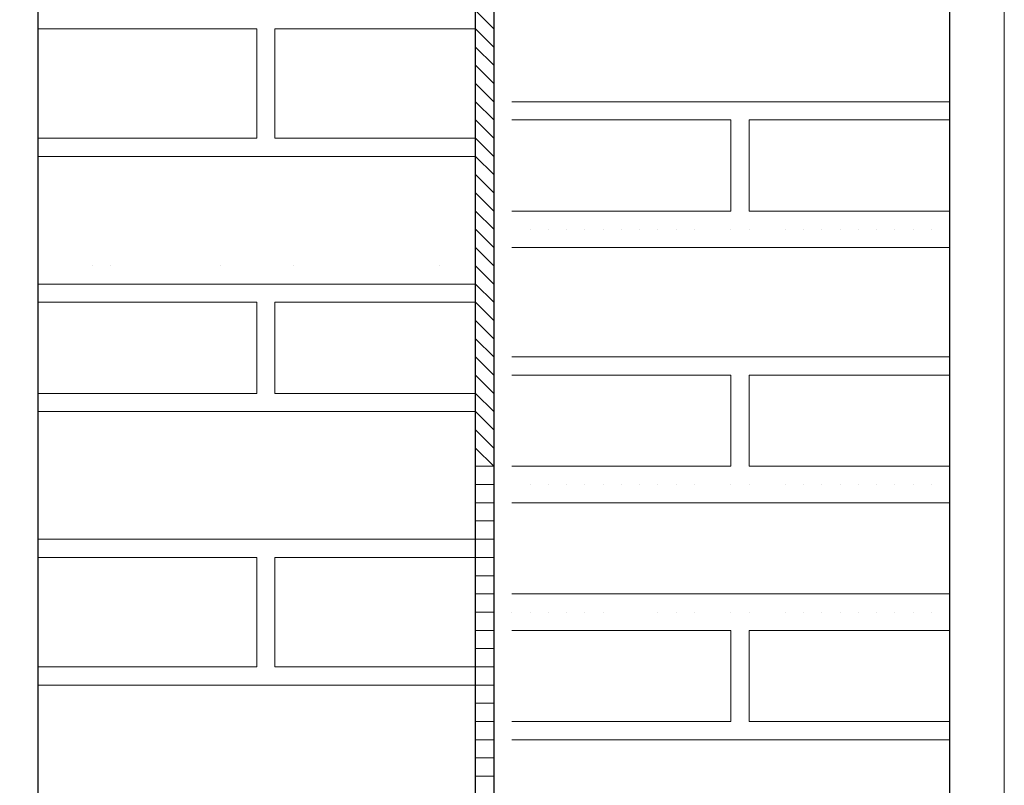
# Model space of a CAD drawing. Header units: metres. Extents: x 5.7 to 89.8, y 4 to 63.5.
# Tile 50 of 256: x 10.819 to 11.339, y 46.915 to 47.32. Entities that reach past the tile are written whole.
import ezdxf

# ---------------------------------------------------------------- set-up
doc = ezdxf.new("R2010")
doc.units = ezdxf.units.M
doc.header["$MEASUREMENT"] = 0
for name, color, linetype in [('PDF17_hatch-borshi', 7, 'Continuous'), ('PDF17_Isogam', 7, 'Continuous'), ('PDF17_Layer5', 7, 'Continuous'), ('PDF17_wall', 7, 'Continuous')]:
    doc.layers.add(name, color=color, linetype=linetype)

msp = doc.modelspace()

# ---------------------------------------------------------------- linework, layer by layer
at = {"layer": 'PDF17_hatch-borshi', "lineweight": 18}
for points in [[(10.82868, 47.32451), (11.05983, 47.32451), (11.06946, 47.31488)], [(10.82868, 47.25709), (10.94425, 47.25709), (10.94425, 47.31488), (10.82868, 47.31488)], [(10.82868, 47.31488), (10.82868, 47.31488)], [(10.82868, 47.31488), (10.82868, 47.31488)], [(10.83831, 47.31488), (10.83831, 47.31488)], [(10.83831, 47.31488), (10.83831, 47.31488)], [(10.8672, 47.31488), (10.8672, 47.31488)], [(10.8672, 47.31488), (10.8672, 47.31488)], [(10.8672, 47.31488), (10.8672, 47.31488)], [(10.88647, 47.31488), (10.88647, 47.31488)], [(10.88647, 47.31488), (10.88647, 47.31488)], [(10.8961, 47.31488), (10.8961, 47.31488)], [(10.91536, 47.31488), (10.91536, 47.31488)], [(10.91536, 47.31488), (10.91536, 47.31488)], [(10.93462, 47.31488), (10.93462, 47.31488)], [(10.93462, 47.31488), (10.93462, 47.31488)], [(10.94425, 47.31488), (10.94425, 47.31488)], [(10.94425, 47.31488), (10.94425, 47.31488)], [(11.06946, 47.24746), (11.05983, 47.25709), (10.95388, 47.25709), (10.95388, 47.31488), (11.05983, 47.31488), (11.06946, 47.30524)], [(10.95388, 47.31488), (10.95388, 47.31488)], [(10.96352, 47.31488), (10.96352, 47.31488)], [(10.96352, 47.31488), (10.96352, 47.31488)], [(10.97315, 47.31488), (10.97315, 47.31488)], [(10.97315, 47.31488), (10.97315, 47.31488)], [(10.97315, 47.31488), (10.97315, 47.31488)], [(10.98278, 47.31488), (10.98278, 47.31488)], [(10.98278, 47.31488), (10.98278, 47.31488)], [(10.99241, 47.31488), (10.99241, 47.31488)], [(10.99241, 47.31488), (10.99241, 47.31488)], [(11.00204, 47.31488), (11.00204, 47.31488)], [(11.00204, 47.31488), (11.00204, 47.31488)], [(11.0213, 47.31488), (11.0213, 47.31488)], [(11.04057, 47.31488), (11.04057, 47.31488)], [(11.0502, 47.31488), (11.0502, 47.31488)], [(11.05983, 47.30524), (11.06946, 47.29561)], [(10.94425, 47.29561), (10.94425, 47.29561)], [(10.95388, 47.29561), (10.95388, 47.29561)], [(10.95388, 47.29561), (10.95388, 47.29561)], [(10.95388, 47.29561), (10.95388, 47.29561)], [(11.05983, 47.29561), (11.06946, 47.28598)], [(11.05983, 47.28598), (11.06946, 47.27635)], [(10.94425, 47.27635), (10.94425, 47.27635)], [(11.05983, 47.27635), (11.06946, 47.26672)], [(11.07909, 47.27635), (11.31024, 47.27635)], [(11.08872, 47.27635), (11.08872, 47.27635)], [(11.09835, 47.27635), (11.09835, 47.27635)], [(11.09835, 47.27635), (11.09835, 47.27635)], [(11.09835, 47.27635), (11.09835, 47.27635)], [(11.09835, 47.27635), (11.09835, 47.27635)], [(11.10798, 47.27635), (11.10798, 47.27635)], [(11.11762, 47.27635), (11.11762, 47.27635)], [(11.11762, 47.27635), (11.11762, 47.27635)], [(11.12725, 47.27635), (11.12725, 47.27635)], [(11.12725, 47.27635), (11.12725, 47.27635)], [(11.15614, 47.27635), (11.15614, 47.27635)], [(11.15614, 47.27635), (11.15614, 47.27635)], [(11.16577, 47.27635), (11.16577, 47.27635)], [(11.1754, 47.27635), (11.1754, 47.27635)], [(11.1754, 47.27635), (11.1754, 47.27635)], [(11.19466, 47.27635), (11.19466, 47.27635)], [(11.19466, 47.27635), (11.19466, 47.27635)], [(11.2043, 47.27635), (11.2043, 47.27635)], [(11.22356, 47.27635), (11.22356, 47.27635)], [(11.22356, 47.27635), (11.22356, 47.27635)], [(11.23319, 47.27635), (11.23319, 47.27635)], [(11.24282, 47.27635), (11.24282, 47.27635)], [(11.24282, 47.27635), (11.24282, 47.27635)], [(11.25245, 47.27635), (11.25245, 47.27635)], [(11.26208, 47.27635), (11.26208, 47.27635)], [(11.26208, 47.27635), (11.26208, 47.27635)], [(11.26208, 47.27635), (11.26208, 47.27635)], [(11.26208, 47.27635), (11.26208, 47.27635)], [(11.27171, 47.27635), (11.27171, 47.27635)], [(11.28135, 47.27635), (11.28135, 47.27635)], [(11.29098, 47.27635), (11.29098, 47.27635)], [(11.29098, 47.27635), (11.29098, 47.27635)], [(11.29098, 47.27635), (11.29098, 47.27635)], [(11.29098, 47.27635), (11.29098, 47.27635)], [(10.94425, 47.26672), (10.94425, 47.26672)], [(10.94425, 47.26672), (10.94425, 47.26672)], [(10.95388, 47.26672), (10.95388, 47.26672)], [(10.95388, 47.26672), (10.95388, 47.26672)], [(11.05983, 47.26672), (11.06946, 47.25709)], [(11.07909, 47.26672), (11.19466, 47.26672), (11.19466, 47.21856), (11.07909, 47.21856)], [(11.07909, 47.26672), (11.07909, 47.26672)], [(11.09835, 47.26672), (11.09835, 47.26672)], [(11.10798, 47.26672), (11.10798, 47.26672)], [(11.12725, 47.26672), (11.12725, 47.26672)], [(11.16577, 47.26672), (11.16577, 47.26672)], [(11.19466, 47.26672), (11.19466, 47.26672)], [(11.19466, 47.26672), (11.19466, 47.26672)], [(11.19466, 47.26672), (11.19466, 47.26672)], [(11.31024, 47.21856), (11.2043, 47.21856), (11.2043, 47.26672), (11.31024, 47.26672)], [(11.22356, 47.26672), (11.22356, 47.26672)], [(11.23319, 47.26672), (11.23319, 47.26672)], [(11.23319, 47.26672), (11.23319, 47.26672)], [(11.27171, 47.26672), (11.27171, 47.26672)], [(11.30061, 47.26672), (11.30061, 47.26672)], [(10.82868, 47.25709), (10.82868, 47.25709)], [(10.82868, 47.25709), (10.82868, 47.25709)], [(10.82868, 47.25709), (10.82868, 47.25709)], [(10.84794, 47.25709), (10.84794, 47.25709)], [(10.85757, 47.25709), (10.85757, 47.25709)], [(10.85757, 47.25709), (10.85757, 47.25709)], [(10.85757, 47.25709), (10.85757, 47.25709)], [(10.8672, 47.25709), (10.8672, 47.25709)], [(10.8672, 47.25709), (10.8672, 47.25709)], [(10.87684, 47.25709), (10.87684, 47.25709)], [(10.87684, 47.25709), (10.87684, 47.25709)], [(10.88647, 47.25709), (10.88647, 47.25709)], [(10.8961, 47.25709), (10.8961, 47.25709)], [(10.8961, 47.25709), (10.8961, 47.25709)], [(10.90573, 47.25709), (10.90573, 47.25709)], [(10.92499, 47.25709), (10.92499, 47.25709)], [(10.93462, 47.25709), (10.93462, 47.25709)], [(10.93462, 47.25709), (10.93462, 47.25709)], [(10.94425, 47.25709), (10.94425, 47.25709)], [(10.95388, 47.25709), (10.95388, 47.25709)], [(10.96352, 47.25709), (10.96352, 47.25709)], [(10.97315, 47.25709), (10.97315, 47.25709)], [(10.98278, 47.25709), (10.98278, 47.25709)], [(10.99241, 47.25709), (10.99241, 47.25709)], [(10.99241, 47.25709), (10.99241, 47.25709)], [(11.00204, 47.25709), (11.00204, 47.25709)], [(11.00204, 47.25709), (11.00204, 47.25709)], [(11.01167, 47.25709), (11.01167, 47.25709)], [(11.0213, 47.25709), (11.0213, 47.25709)], [(11.0213, 47.25709), (11.0213, 47.25709)], [(11.0213, 47.25709), (11.0213, 47.25709)], [(11.03093, 47.25709), (11.03093, 47.25709)], [(11.03093, 47.25709), (11.03093, 47.25709)], [(11.04057, 47.25709), (11.04057, 47.25709)], [(11.04057, 47.25709), (11.04057, 47.25709)], [(11.0502, 47.25709), (11.0502, 47.25709)], [(11.0502, 47.25709), (11.0502, 47.25709)], [(11.19466, 47.25709), (11.19466, 47.25709)], [(11.2043, 47.25709), (11.2043, 47.25709)], [(10.82868, 47.24746), (11.05983, 47.24746), (11.06946, 47.23783)], [(10.84794, 47.24746), (10.84794, 47.24746)], [(10.8672, 47.24746), (10.8672, 47.24746)], [(10.88647, 47.24746), (10.88647, 47.24746)], [(10.8961, 47.24746), (10.8961, 47.24746)], [(10.91536, 47.24746), (10.91536, 47.24746)], [(10.93462, 47.24746), (10.93462, 47.24746)], [(10.96352, 47.24746), (10.96352, 47.24746)], [(10.97315, 47.24746), (10.97315, 47.24746)], [(10.97315, 47.24746), (10.97315, 47.24746)], [(10.98278, 47.24746), (10.98278, 47.24746)], [(10.99241, 47.24746), (10.99241, 47.24746)], [(11.00204, 47.24746), (11.00204, 47.24746)], [(11.04057, 47.24746), (11.04057, 47.24746)], [(11.19466, 47.24746), (11.19466, 47.24746)], [(11.19466, 47.24746), (11.19466, 47.24746)], [(11.05983, 47.23783), (11.06946, 47.22819)], [(11.19466, 47.23783), (11.19466, 47.23783)], [(11.2043, 47.23783), (11.2043, 47.23783)], [(11.05983, 47.22819), (11.06946, 47.21856)], [(11.19466, 47.22819), (11.19466, 47.22819)], [(11.05983, 47.21856), (11.06946, 47.20893)], [(11.14651, 47.21856), (11.14651, 47.21856)], [(11.18503, 47.21856), (11.18503, 47.21856)], [(11.19466, 47.21856), (11.19466, 47.21856)], [(11.19466, 47.21856), (11.19466, 47.21856)], [(11.23319, 47.21856), (11.23319, 47.21856)], [(11.26208, 47.21856), (11.26208, 47.21856)], [(11.29098, 47.21856), (11.29098, 47.21856)], [(11.05983, 47.20893), (11.06946, 47.1993)], [(11.08872, 47.20893), (11.08872, 47.20893)], [(11.08872, 47.20893), (11.08872, 47.20893)], [(11.09835, 47.20893), (11.09835, 47.20893)], [(11.09835, 47.20893), (11.09835, 47.20893)], [(11.09835, 47.20893), (11.09835, 47.20893)], [(11.09835, 47.20893), (11.09835, 47.20893)], [(11.10798, 47.20893), (11.10798, 47.20893)], [(11.10798, 47.20893), (11.10798, 47.20893)], [(11.11762, 47.20893), (11.11762, 47.20893)], [(11.11762, 47.20893), (11.11762, 47.20893)], [(11.11762, 47.20893), (11.11762, 47.20893)], [(11.12725, 47.20893), (11.12725, 47.20893)], [(11.12725, 47.20893), (11.12725, 47.20893)], [(11.13688, 47.20893), (11.13688, 47.20893)], [(11.14651, 47.20893), (11.14651, 47.20893)], [(11.14651, 47.20893), (11.14651, 47.20893)], [(11.15614, 47.20893), (11.15614, 47.20893)], [(11.16577, 47.20893), (11.16577, 47.20893)], [(11.16577, 47.20893), (11.16577, 47.20893)], [(11.1754, 47.20893), (11.1754, 47.20893)], [(11.1754, 47.20893), (11.1754, 47.20893)], [(11.19466, 47.20893), (11.19466, 47.20893)], [(11.2043, 47.20893), (11.2043, 47.20893)], [(11.2043, 47.20893), (11.2043, 47.20893)], [(11.22356, 47.20893), (11.22356, 47.20893)], [(11.22356, 47.20893), (11.22356, 47.20893)], [(11.23319, 47.20893), (11.23319, 47.20893)], [(11.24282, 47.20893), (11.24282, 47.20893)], [(11.24282, 47.20893), (11.24282, 47.20893)], [(11.25245, 47.20893), (11.25245, 47.20893)], [(11.25245, 47.20893), (11.25245, 47.20893)], [(11.26208, 47.20893), (11.26208, 47.20893)], [(11.26208, 47.20893), (11.26208, 47.20893)], [(11.26208, 47.20893), (11.26208, 47.20893)], [(11.27171, 47.20893), (11.27171, 47.20893)], [(11.27171, 47.20893), (11.27171, 47.20893)], [(11.28135, 47.20893), (11.28135, 47.20893)], [(11.28135, 47.20893), (11.28135, 47.20893)], [(11.29098, 47.20893), (11.29098, 47.20893)], [(11.29098, 47.20893), (11.29098, 47.20893)], [(11.30061, 47.20893), (11.30061, 47.20893)], [(11.30061, 47.20893), (11.30061, 47.20893)], [(11.31024, 47.20893), (11.31024, 47.20893)], [(11.31024, 47.20893), (11.31024, 47.20893)], [(11.05983, 47.1993), (11.06946, 47.18967)], [(11.31024, 47.1993), (11.07909, 47.1993)], [(11.23319, 47.1993), (11.23319, 47.1993)], [(10.85757, 47.18967), (10.85757, 47.18967)], [(10.8672, 47.18967), (10.8672, 47.18967)], [(10.92499, 47.18967), (10.92499, 47.18967)], [(10.96352, 47.18967), (10.96352, 47.18967)], [(11.04057, 47.18967), (11.04057, 47.18967)], [(11.05983, 47.18967), (11.06946, 47.18004)], [(10.82868, 47.18004), (11.05983, 47.18004), (11.06946, 47.17041)], [(10.82868, 47.18004), (10.82868, 47.18004)], [(10.82868, 47.18004), (10.82868, 47.18004)], [(10.83831, 47.18004), (10.83831, 47.18004)], [(10.83831, 47.18004), (10.83831, 47.18004)], [(10.84794, 47.18004), (10.84794, 47.18004)], [(10.85757, 47.18004), (10.85757, 47.18004)], [(10.8672, 47.18004), (10.8672, 47.18004)], [(10.8672, 47.18004), (10.8672, 47.18004)], [(10.8672, 47.18004), (10.8672, 47.18004)], [(10.88647, 47.18004), (10.88647, 47.18004)], [(10.88647, 47.18004), (10.88647, 47.18004)], [(10.8961, 47.18004), (10.8961, 47.18004)], [(10.91536, 47.18004), (10.91536, 47.18004)], [(10.91536, 47.18004), (10.91536, 47.18004)], [(10.92499, 47.18004), (10.92499, 47.18004)], [(10.93462, 47.18004), (10.93462, 47.18004)], [(10.93462, 47.18004), (10.93462, 47.18004)], [(10.94425, 47.18004), (10.94425, 47.18004)], [(10.95388, 47.18004), (10.95388, 47.18004)], [(10.96352, 47.18004), (10.96352, 47.18004)], [(10.96352, 47.18004), (10.96352, 47.18004)], [(10.97315, 47.18004), (10.97315, 47.18004)], [(10.97315, 47.18004), (10.97315, 47.18004)], [(10.97315, 47.18004), (10.97315, 47.18004)], [(10.98278, 47.18004), (10.98278, 47.18004)], [(10.98278, 47.18004), (10.98278, 47.18004)], [(10.99241, 47.18004), (10.99241, 47.18004)], [(10.99241, 47.18004), (10.99241, 47.18004)], [(10.99241, 47.18004), (10.99241, 47.18004)], [(11.00204, 47.18004), (11.00204, 47.18004)], [(11.00204, 47.18004), (11.00204, 47.18004)], [(11.00204, 47.18004), (11.00204, 47.18004)], [(11.01167, 47.18004), (11.01167, 47.18004)], [(11.0213, 47.18004), (11.0213, 47.18004)], [(11.0213, 47.18004), (11.0213, 47.18004)], [(11.0213, 47.18004), (11.0213, 47.18004)], [(11.03093, 47.18004), (11.03093, 47.18004)], [(11.04057, 47.18004), (11.04057, 47.18004)], [(11.0502, 47.18004), (11.0502, 47.18004)], [(11.0502, 47.18004), (11.0502, 47.18004)], [(10.82868, 47.12225), (10.94425, 47.12225), (10.94425, 47.17041), (10.82868, 47.17041)], [(10.94425, 47.17041), (10.94425, 47.17041)], [(11.06946, 47.11262), (11.05983, 47.12225), (10.95388, 47.12225), (10.95388, 47.17041), (11.05983, 47.17041), (11.06946, 47.16078)], [(10.95388, 47.16078), (10.95388, 47.16078)], [(10.95388, 47.16078), (10.95388, 47.16078)], [(11.05983, 47.16078), (11.06946, 47.15114)], [(10.94425, 47.15114), (10.94425, 47.15114)], [(10.95388, 47.15114), (10.95388, 47.15114)], [(11.05983, 47.15114), (11.06946, 47.14151)], [(10.94425, 47.14151), (10.94425, 47.14151)], [(11.05983, 47.14151), (11.06946, 47.13188)], [(11.07909, 47.14151), (11.31024, 47.14151)], [(11.07909, 47.14151), (11.07909, 47.14151)], [(11.08872, 47.14151), (11.08872, 47.14151)], [(11.09835, 47.14151), (11.09835, 47.14151)], [(11.09835, 47.14151), (11.09835, 47.14151)], [(11.09835, 47.14151), (11.09835, 47.14151)], [(11.09835, 47.14151), (11.09835, 47.14151)], [(11.10798, 47.14151), (11.10798, 47.14151)], [(11.10798, 47.14151), (11.10798, 47.14151)], [(11.11762, 47.14151), (11.11762, 47.14151)], [(11.11762, 47.14151), (11.11762, 47.14151)], [(11.12725, 47.14151), (11.12725, 47.14151)], [(11.12725, 47.14151), (11.12725, 47.14151)], [(11.12725, 47.14151), (11.12725, 47.14151)], [(11.15614, 47.14151), (11.15614, 47.14151)], [(11.15614, 47.14151), (11.15614, 47.14151)], [(11.16577, 47.14151), (11.16577, 47.14151)], [(11.1754, 47.14151), (11.1754, 47.14151)], [(11.1754, 47.14151), (11.1754, 47.14151)], [(11.19466, 47.14151), (11.19466, 47.14151)], [(11.19466, 47.14151), (11.19466, 47.14151)], [(11.2043, 47.14151), (11.2043, 47.14151)], [(11.22356, 47.14151), (11.22356, 47.14151)], [(11.22356, 47.14151), (11.22356, 47.14151)], [(11.23319, 47.14151), (11.23319, 47.14151)], [(11.23319, 47.14151), (11.23319, 47.14151)], [(11.23319, 47.14151), (11.23319, 47.14151)], [(11.24282, 47.14151), (11.24282, 47.14151)], [(11.24282, 47.14151), (11.24282, 47.14151)], [(11.25245, 47.14151), (11.25245, 47.14151)], [(11.26208, 47.14151), (11.26208, 47.14151)], [(11.26208, 47.14151), (11.26208, 47.14151)], [(11.26208, 47.14151), (11.26208, 47.14151)], [(11.26208, 47.14151), (11.26208, 47.14151)], [(11.27171, 47.14151), (11.27171, 47.14151)], [(11.28135, 47.14151), (11.28135, 47.14151)], [(11.29098, 47.14151), (11.29098, 47.14151)], [(11.29098, 47.14151), (11.29098, 47.14151)], [(11.29098, 47.14151), (11.29098, 47.14151)], [(11.29098, 47.14151), (11.29098, 47.14151)], [(10.94425, 47.13188), (10.94425, 47.13188)], [(10.95388, 47.13188), (10.95388, 47.13188)], [(11.05983, 47.13188), (11.06946, 47.12225)], [(11.07909, 47.13188), (11.19466, 47.13188), (11.19466, 47.08373), (11.07909, 47.08373)], [(11.16577, 47.13188), (11.16577, 47.13188)], [(11.19466, 47.13188), (11.19466, 47.13188)], [(11.19466, 47.13188), (11.19466, 47.13188)], [(11.31024, 47.08373), (11.2043, 47.08373), (11.2043, 47.13188), (11.31024, 47.13188)], [(11.22356, 47.13188), (11.22356, 47.13188)], [(11.23319, 47.13188), (11.23319, 47.13188)], [(11.23319, 47.13188), (11.23319, 47.13188)], [(11.27171, 47.13188), (11.27171, 47.13188)], [(11.30061, 47.13188), (11.30061, 47.13188)], [(10.82868, 47.12225), (10.82868, 47.12225)], [(10.85757, 47.12225), (10.85757, 47.12225)], [(10.8672, 47.12225), (10.8672, 47.12225)], [(10.87684, 47.12225), (10.87684, 47.12225)], [(10.87684, 47.12225), (10.87684, 47.12225)], [(10.8961, 47.12225), (10.8961, 47.12225)], [(10.92499, 47.12225), (10.92499, 47.12225)], [(10.94425, 47.12225), (10.94425, 47.12225)], [(10.94425, 47.12225), (10.94425, 47.12225)], [(10.95388, 47.12225), (10.95388, 47.12225)], [(10.99241, 47.12225), (10.99241, 47.12225)], [(11.03093, 47.12225), (11.03093, 47.12225)], [(11.04057, 47.12225), (11.04057, 47.12225)], [(11.0502, 47.12225), (11.0502, 47.12225)], [(11.19466, 47.12225), (11.19466, 47.12225)], [(11.2043, 47.12225), (11.2043, 47.12225)], [(10.82868, 47.11262), (11.05983, 47.11262), (11.06946, 47.10299)], [(10.82868, 47.11262), (10.82868, 47.11262)], [(10.82868, 47.11262), (10.82868, 47.11262)], [(10.84794, 47.11262), (10.84794, 47.11262)], [(10.84794, 47.11262), (10.84794, 47.11262)], [(10.85757, 47.11262), (10.85757, 47.11262)], [(10.85757, 47.11262), (10.85757, 47.11262)], [(10.8672, 47.11262), (10.8672, 47.11262)], [(10.8672, 47.11262), (10.8672, 47.11262)], [(10.88647, 47.11262), (10.88647, 47.11262)], [(10.88647, 47.11262), (10.88647, 47.11262)], [(10.8961, 47.11262), (10.8961, 47.11262)], [(10.90573, 47.11262), (10.90573, 47.11262)], [(10.91536, 47.11262), (10.91536, 47.11262)], [(10.93462, 47.11262), (10.93462, 47.11262)], [(10.93462, 47.11262), (10.93462, 47.11262)], [(10.93462, 47.11262), (10.93462, 47.11262)], [(10.95388, 47.11262), (10.95388, 47.11262)], [(10.96352, 47.11262), (10.96352, 47.11262)], [(10.96352, 47.11262), (10.96352, 47.11262)], [(10.97315, 47.11262), (10.97315, 47.11262)], [(10.97315, 47.11262), (10.97315, 47.11262)], [(10.98278, 47.11262), (10.98278, 47.11262)], [(10.98278, 47.11262), (10.98278, 47.11262)], [(10.99241, 47.11262), (10.99241, 47.11262)], [(10.99241, 47.11262), (10.99241, 47.11262)], [(11.00204, 47.11262), (11.00204, 47.11262)], [(11.00204, 47.11262), (11.00204, 47.11262)], [(11.00204, 47.11262), (11.00204, 47.11262)], [(11.01167, 47.11262), (11.01167, 47.11262)], [(11.0213, 47.11262), (11.0213, 47.11262)], [(11.0213, 47.11262), (11.0213, 47.11262)], [(11.0213, 47.11262), (11.0213, 47.11262)], [(11.03093, 47.11262), (11.03093, 47.11262)], [(11.04057, 47.11262), (11.04057, 47.11262)], [(11.04057, 47.11262), (11.04057, 47.11262)], [(11.0502, 47.11262), (11.0502, 47.11262)], [(11.19466, 47.11262), (11.19466, 47.11262)], [(11.19466, 47.11262), (11.19466, 47.11262)], [(11.05983, 47.10299), (11.06946, 47.09336)], [(11.19466, 47.10299), (11.19466, 47.10299)], [(11.2043, 47.10299), (11.2043, 47.10299)], [(11.05983, 47.09336), (11.06946, 47.08373), (11.05983, 47.08373)], [(11.19466, 47.09336), (11.19466, 47.09336)], [(11.19466, 47.09336), (11.19466, 47.09336)], [(11.09835, 47.08373), (11.09835, 47.08373)], [(11.11762, 47.08373), (11.11762, 47.08373)], [(11.13688, 47.08373), (11.13688, 47.08373)], [(11.14651, 47.08373), (11.14651, 47.08373)], [(11.14651, 47.08373), (11.14651, 47.08373)], [(11.16577, 47.08373), (11.16577, 47.08373)], [(11.18503, 47.08373), (11.18503, 47.08373)], [(11.19466, 47.08373), (11.19466, 47.08373)], [(11.23319, 47.08373), (11.23319, 47.08373)], [(11.26208, 47.08373), (11.26208, 47.08373)], [(11.29098, 47.08373), (11.29098, 47.08373)], [(11.31024, 47.08373), (11.31024, 47.08373)], [(11.05983, 47.0741), (11.06946, 47.0741)], [(11.08872, 47.0741), (11.08872, 47.0741)], [(11.08872, 47.0741), (11.08872, 47.0741)], [(11.09835, 47.0741), (11.09835, 47.0741)], [(11.09835, 47.0741), (11.09835, 47.0741)], [(11.09835, 47.0741), (11.09835, 47.0741)], [(11.10798, 47.0741), (11.10798, 47.0741)], [(11.10798, 47.0741), (11.10798, 47.0741)], [(11.11762, 47.0741), (11.11762, 47.0741)], [(11.11762, 47.0741), (11.11762, 47.0741)], [(11.12725, 47.0741), (11.12725, 47.0741)], [(11.12725, 47.0741), (11.12725, 47.0741)], [(11.13688, 47.0741), (11.13688, 47.0741)], [(11.14651, 47.0741), (11.14651, 47.0741)], [(11.15614, 47.0741), (11.15614, 47.0741)], [(11.16577, 47.0741), (11.16577, 47.0741)], [(11.1754, 47.0741), (11.1754, 47.0741)], [(11.1754, 47.0741), (11.1754, 47.0741)], [(11.19466, 47.0741), (11.19466, 47.0741)], [(11.2043, 47.0741), (11.2043, 47.0741)], [(11.2043, 47.0741), (11.2043, 47.0741)], [(11.22356, 47.0741), (11.22356, 47.0741)], [(11.22356, 47.0741), (11.22356, 47.0741)], [(11.23319, 47.0741), (11.23319, 47.0741)], [(11.23319, 47.0741), (11.23319, 47.0741)], [(11.24282, 47.0741), (11.24282, 47.0741)], [(11.24282, 47.0741), (11.24282, 47.0741)], [(11.25245, 47.0741), (11.25245, 47.0741)], [(11.25245, 47.0741), (11.25245, 47.0741)], [(11.26208, 47.0741), (11.26208, 47.0741)], [(11.26208, 47.0741), (11.26208, 47.0741)], [(11.27171, 47.0741), (11.27171, 47.0741)], [(11.27171, 47.0741), (11.27171, 47.0741)], [(11.28135, 47.0741), (11.28135, 47.0741)], [(11.28135, 47.0741), (11.28135, 47.0741)], [(11.29098, 47.0741), (11.29098, 47.0741)], [(11.29098, 47.0741), (11.29098, 47.0741)], [(11.30061, 47.0741), (11.30061, 47.0741)], [(11.30061, 47.0741), (11.30061, 47.0741)], [(11.31024, 47.0741), (11.31024, 47.0741)], [(11.05983, 47.06446), (11.06946, 47.06446)], [(11.31024, 47.06446), (11.07909, 47.06446)], [(11.05983, 47.05483), (11.06946, 47.05483)], [(10.82868, 47.0452), (11.05983, 47.0452), (11.06946, 47.0452)], [(10.82868, 47.0452), (10.82868, 47.0452)], [(10.84794, 47.0452), (10.84794, 47.0452)], [(10.85757, 47.0452), (10.85757, 47.0452)], [(10.85757, 47.0452), (10.85757, 47.0452)], [(10.8672, 47.0452), (10.8672, 47.0452)], [(10.88647, 47.0452), (10.88647, 47.0452)], [(10.91536, 47.0452), (10.91536, 47.0452)], [(10.91536, 47.0452), (10.91536, 47.0452)], [(10.92499, 47.0452), (10.92499, 47.0452)], [(10.93462, 47.0452), (10.93462, 47.0452)], [(10.94425, 47.0452), (10.94425, 47.0452)], [(10.95388, 47.0452), (10.95388, 47.0452)], [(10.96352, 47.0452), (10.96352, 47.0452)], [(10.97315, 47.0452), (10.97315, 47.0452)], [(10.98278, 47.0452), (10.98278, 47.0452)], [(10.99241, 47.0452), (10.99241, 47.0452)], [(10.99241, 47.0452), (10.99241, 47.0452)], [(10.99241, 47.0452), (10.99241, 47.0452)], [(11.00204, 47.0452), (11.00204, 47.0452)], [(11.00204, 47.0452), (11.00204, 47.0452)], [(11.01167, 47.0452), (11.01167, 47.0452)], [(11.0213, 47.0452), (11.0213, 47.0452)], [(11.0213, 47.0452), (11.0213, 47.0452)], [(11.0213, 47.0452), (11.0213, 47.0452)], [(11.03093, 47.0452), (11.03093, 47.0452)], [(11.04057, 47.0452), (11.04057, 47.0452)], [(11.0502, 47.0452), (11.0502, 47.0452)], [(11.0502, 47.0452), (11.0502, 47.0452)], [(10.82868, 46.97778), (10.94425, 46.97778), (10.94425, 47.03557), (10.82868, 47.03557)], [(10.82868, 47.03557), (10.82868, 47.03557)], [(10.83831, 47.03557), (10.83831, 47.03557)], [(10.83831, 47.03557), (10.83831, 47.03557)], [(10.8672, 47.03557), (10.8672, 47.03557)], [(10.8672, 47.03557), (10.8672, 47.03557)], [(10.8672, 47.03557), (10.8672, 47.03557)], [(10.88647, 47.03557), (10.88647, 47.03557)], [(10.8961, 47.03557), (10.8961, 47.03557)], [(10.93462, 47.03557), (10.93462, 47.03557)], [(10.94425, 47.03557), (10.94425, 47.03557)], [(11.06946, 46.97778), (11.05983, 46.97778), (10.95388, 46.97778), (10.95388, 47.03557), (11.05983, 47.03557), (11.06946, 47.03557)], [(10.96352, 47.03557), (10.96352, 47.03557)], [(10.96352, 47.03557), (10.96352, 47.03557)], [(10.97315, 47.03557), (10.97315, 47.03557)], [(10.97315, 47.03557), (10.97315, 47.03557)], [(10.98278, 47.03557), (10.98278, 47.03557)], [(11.00204, 47.03557), (11.00204, 47.03557)], [(11.04057, 47.03557), (11.04057, 47.03557)], [(10.95388, 47.02594), (10.95388, 47.02594)], [(11.05983, 47.02594), (11.06946, 47.02594)], [(10.94425, 47.01631), (10.94425, 47.01631)], [(10.95388, 47.01631), (10.95388, 47.01631)], [(10.95388, 47.01631), (10.95388, 47.01631)], [(11.05983, 47.01631), (11.06946, 47.01631)], [(11.07909, 47.01631), (11.31024, 47.01631)], [(11.09835, 47.01631), (11.09835, 47.01631)], [(11.11762, 47.01631), (11.11762, 47.01631)], [(11.05983, 47.00668), (11.06946, 47.00668)], [(11.07909, 47.00668), (11.07909, 47.00668)], [(11.08872, 47.00668), (11.08872, 47.00668)], [(11.09835, 47.00668), (11.09835, 47.00668)], [(11.09835, 47.00668), (11.09835, 47.00668)], [(11.09835, 47.00668), (11.09835, 47.00668)], [(11.10798, 47.00668), (11.10798, 47.00668)], [(11.10798, 47.00668), (11.10798, 47.00668)], [(11.11762, 47.00668), (11.11762, 47.00668)], [(11.12725, 47.00668), (11.12725, 47.00668)], [(11.12725, 47.00668), (11.12725, 47.00668)], [(11.12725, 47.00668), (11.12725, 47.00668)], [(11.15614, 47.00668), (11.15614, 47.00668)], [(11.15614, 47.00668), (11.15614, 47.00668)], [(11.16577, 47.00668), (11.16577, 47.00668)], [(11.1754, 47.00668), (11.1754, 47.00668)], [(11.1754, 47.00668), (11.1754, 47.00668)], [(11.19466, 47.00668), (11.19466, 47.00668)], [(11.19466, 47.00668), (11.19466, 47.00668)], [(11.2043, 47.00668), (11.2043, 47.00668)], [(11.22356, 47.00668), (11.22356, 47.00668)], [(11.22356, 47.00668), (11.22356, 47.00668)], [(11.23319, 47.00668), (11.23319, 47.00668)], [(11.23319, 47.00668), (11.23319, 47.00668)], [(11.23319, 47.00668), (11.23319, 47.00668)], [(11.24282, 47.00668), (11.24282, 47.00668)], [(11.24282, 47.00668), (11.24282, 47.00668)], [(11.25245, 47.00668), (11.25245, 47.00668)], [(11.26208, 47.00668), (11.26208, 47.00668)], [(11.26208, 47.00668), (11.26208, 47.00668)], [(11.26208, 47.00668), (11.26208, 47.00668)], [(11.26208, 47.00668), (11.26208, 47.00668)], [(11.27171, 47.00668), (11.27171, 47.00668)], [(11.27171, 47.00668), (11.27171, 47.00668)], [(11.28135, 47.00668), (11.28135, 47.00668)], [(11.29098, 47.00668), (11.29098, 47.00668)], [(11.29098, 47.00668), (11.29098, 47.00668)], [(11.29098, 47.00668), (11.29098, 47.00668)], [(11.29098, 47.00668), (11.29098, 47.00668)], [(11.30061, 47.00668), (11.30061, 47.00668)], [(10.94425, 46.99705), (10.94425, 46.99705)], [(11.05983, 46.99705), (11.06946, 46.99705)], [(11.07909, 46.99705), (11.19466, 46.99705), (11.19466, 46.94889), (11.07909, 46.94889)], [(11.19466, 46.99705), (11.19466, 46.99705)], [(11.19466, 46.99705), (11.19466, 46.99705)], [(11.31024, 46.94889), (11.2043, 46.94889), (11.2043, 46.99705), (11.31024, 46.99705)], [(11.2043, 46.99705), (11.2043, 46.99705)], [(11.22356, 46.99705), (11.22356, 46.99705)], [(10.94425, 46.98741), (10.94425, 46.98741)], [(10.94425, 46.98741), (10.94425, 46.98741)], [(10.94425, 46.98741), (10.94425, 46.98741)], [(10.95388, 46.98741), (10.95388, 46.98741)], [(10.95388, 46.98741), (10.95388, 46.98741)], [(11.05983, 46.98741), (11.06946, 46.98741)], [(11.19466, 46.98741), (11.19466, 46.98741)], [(10.82868, 46.97778), (10.82868, 46.97778)], [(10.82868, 46.97778), (10.82868, 46.97778)], [(10.82868, 46.97778), (10.82868, 46.97778)], [(10.84794, 46.97778), (10.84794, 46.97778)], [(10.84794, 46.97778), (10.84794, 46.97778)], [(10.85757, 46.97778), (10.85757, 46.97778)], [(10.85757, 46.97778), (10.85757, 46.97778)], [(10.85757, 46.97778), (10.85757, 46.97778)], [(10.8672, 46.97778), (10.8672, 46.97778)], [(10.8672, 46.97778), (10.8672, 46.97778)], [(10.8672, 46.97778), (10.8672, 46.97778)], [(10.87684, 46.97778), (10.87684, 46.97778)], [(10.87684, 46.97778), (10.87684, 46.97778)], [(10.88647, 46.97778), (10.88647, 46.97778)], [(10.88647, 46.97778), (10.88647, 46.97778)], [(10.8961, 46.97778), (10.8961, 46.97778)], [(10.8961, 46.97778), (10.8961, 46.97778)], [(10.90573, 46.97778), (10.90573, 46.97778)], [(10.91536, 46.97778), (10.91536, 46.97778)], [(10.92499, 46.97778), (10.92499, 46.97778)], [(10.93462, 46.97778), (10.93462, 46.97778)], [(10.93462, 46.97778), (10.93462, 46.97778)], [(10.93462, 46.97778), (10.93462, 46.97778)], [(10.95388, 46.97778), (10.95388, 46.97778)], [(10.96352, 46.97778), (10.96352, 46.97778)], [(10.97315, 46.97778), (10.97315, 46.97778)], [(10.98278, 46.97778), (10.98278, 46.97778)], [(10.99241, 46.97778), (10.99241, 46.97778)], [(10.99241, 46.97778), (10.99241, 46.97778)], [(10.99241, 46.97778), (10.99241, 46.97778)], [(11.00204, 46.97778), (11.00204, 46.97778)], [(11.00204, 46.97778), (11.00204, 46.97778)], [(11.00204, 46.97778), (11.00204, 46.97778)], [(11.01167, 46.97778), (11.01167, 46.97778)], [(11.0213, 46.97778), (11.0213, 46.97778)], [(11.0213, 46.97778), (11.0213, 46.97778)], [(11.0213, 46.97778), (11.0213, 46.97778)], [(11.03093, 46.97778), (11.03093, 46.97778)], [(11.03093, 46.97778), (11.03093, 46.97778)], [(11.04057, 46.97778), (11.04057, 46.97778)], [(11.04057, 46.97778), (11.04057, 46.97778)], [(11.04057, 46.97778), (11.04057, 46.97778)], [(11.0502, 46.97778), (11.0502, 46.97778)], [(11.0502, 46.97778), (11.0502, 46.97778)], [(11.19466, 46.97778), (11.19466, 46.97778)], [(11.19466, 46.97778), (11.19466, 46.97778)], [(10.82868, 46.96815), (11.05983, 46.96815), (11.06946, 46.96815)], [(10.96352, 46.96815), (10.96352, 46.96815)], [(10.97315, 46.96815), (10.97315, 46.96815)], [(10.98278, 46.96815), (10.98278, 46.96815)], [(11.04057, 46.96815), (11.04057, 46.96815)], [(11.19466, 46.96815), (11.19466, 46.96815)], [(11.19466, 46.96815), (11.19466, 46.96815)], [(11.2043, 46.96815), (11.2043, 46.96815)], [(11.05983, 46.95852), (11.06946, 46.95852)], [(11.19466, 46.95852), (11.19466, 46.95852)], [(11.05983, 46.94889), (11.06946, 46.94889)], [(11.09835, 46.94889), (11.09835, 46.94889)], [(11.11762, 46.94889), (11.11762, 46.94889)], [(11.13688, 46.94889), (11.13688, 46.94889)], [(11.14651, 46.94889), (11.14651, 46.94889)], [(11.14651, 46.94889), (11.14651, 46.94889)], [(11.16577, 46.94889), (11.16577, 46.94889)], [(11.18503, 46.94889), (11.18503, 46.94889)], [(11.19466, 46.94889), (11.19466, 46.94889)], [(11.23319, 46.94889), (11.23319, 46.94889)], [(11.26208, 46.94889), (11.26208, 46.94889)], [(11.29098, 46.94889), (11.29098, 46.94889)], [(11.30061, 46.94889), (11.30061, 46.94889)], [(11.31024, 46.94889), (11.31024, 46.94889)], [(11.05983, 46.93926), (11.06946, 46.93926)], [(11.31024, 46.93926), (11.07909, 46.93926)], [(11.08872, 46.93926), (11.08872, 46.93926)], [(11.08872, 46.93926), (11.08872, 46.93926)], [(11.09835, 46.93926), (11.09835, 46.93926)], [(11.09835, 46.93926), (11.09835, 46.93926)], [(11.09835, 46.93926), (11.09835, 46.93926)], [(11.10798, 46.93926), (11.10798, 46.93926)], [(11.10798, 46.93926), (11.10798, 46.93926)], [(11.11762, 46.93926), (11.11762, 46.93926)], [(11.11762, 46.93926), (11.11762, 46.93926)], [(11.12725, 46.93926), (11.12725, 46.93926)], [(11.12725, 46.93926), (11.12725, 46.93926)], [(11.14651, 46.93926), (11.14651, 46.93926)], [(11.15614, 46.93926), (11.15614, 46.93926)], [(11.16577, 46.93926), (11.16577, 46.93926)], [(11.1754, 46.93926), (11.1754, 46.93926)], [(11.1754, 46.93926), (11.1754, 46.93926)], [(11.19466, 46.93926), (11.19466, 46.93926)], [(11.2043, 46.93926), (11.2043, 46.93926)], [(11.2043, 46.93926), (11.2043, 46.93926)], [(11.22356, 46.93926), (11.22356, 46.93926)], [(11.22356, 46.93926), (11.22356, 46.93926)], [(11.23319, 46.93926), (11.23319, 46.93926)], [(11.23319, 46.93926), (11.23319, 46.93926)], [(11.24282, 46.93926), (11.24282, 46.93926)], [(11.24282, 46.93926), (11.24282, 46.93926)], [(11.25245, 46.93926), (11.25245, 46.93926)], [(11.25245, 46.93926), (11.25245, 46.93926)], [(11.26208, 46.93926), (11.26208, 46.93926)], [(11.26208, 46.93926), (11.26208, 46.93926)], [(11.27171, 46.93926), (11.27171, 46.93926)], [(11.27171, 46.93926), (11.27171, 46.93926)], [(11.28135, 46.93926), (11.28135, 46.93926)], [(11.28135, 46.93926), (11.28135, 46.93926)], [(11.29098, 46.93926), (11.29098, 46.93926)], [(11.29098, 46.93926), (11.29098, 46.93926)], [(11.30061, 46.93926), (11.30061, 46.93926)], [(11.31024, 46.93926), (11.31024, 46.93926)], [(11.05983, 46.92963), (11.06946, 46.92963)], [(11.05983, 46.92), (11.06946, 46.92)]]:
    msp.add_lwpolyline(points, dxfattribs=at)
at = {"layer": 'PDF17_Isogam', "lineweight": 13}
msp.add_lwpolyline([(11.06946, 49.7612), (10.81905, 49.7612), (10.81905, 49.53005), (10.81905, 49.75157), (11.06946, 49.75157), (11.06946, 45.38864), (11.05983, 45.38864)], dxfattribs=at)
at = {"layer": 'PDF17_Isogam', "transparency": 33554559}
for points in [[(11.06946, 47.29561), (11.06946, 47.24746), (11.06946, 47.24746)], [(11.06946, 47.24746), (11.06946, 47.24746), (11.06946, 47.29561)], [(11.06946, 47.21856), (11.06946, 47.17041), (11.06946, 47.17041)], [(11.06946, 47.17041), (11.06946, 47.17041), (11.06946, 47.21856)], [(11.06946, 47.14151), (11.06946, 47.09336), (11.06946, 47.09336)], [(11.06946, 47.09336), (11.06946, 47.09336), (11.06946, 47.14151)], [(11.06946, 47.06446), (11.06946, 47.01631), (11.06946, 47.01631)], [(11.06946, 47.01631), (11.06946, 47.01631), (11.06946, 47.06446)], [(11.06946, 46.98741), (11.06946, 46.93926), (11.06946, 46.93926)], [(11.06946, 46.93926), (11.06946, 46.93926), (11.06946, 46.98741)]]:
    msp.add_solid(points, dxfattribs=at)
at = {"layer": 'PDF17_Layer5', "lineweight": 13}
msp.add_lwpolyline([(11.33913, 51.14809), (11.33913, 45.8702)], dxfattribs=at)
at = {"layer": 'PDF17_wall', "lineweight": 30}
for points in [[(11.06946, 51.35998), (11.06946, 45.38864)], [(11.31024, 51.35998), (11.31024, 45.38864)], [(11.05983, 45.38864), (11.05983, 49.75157), (10.82868, 49.75157), (10.82868, 45.38864)]]:
    msp.add_lwpolyline(points, dxfattribs=at)

doc.saveas('drawing.dxf')
